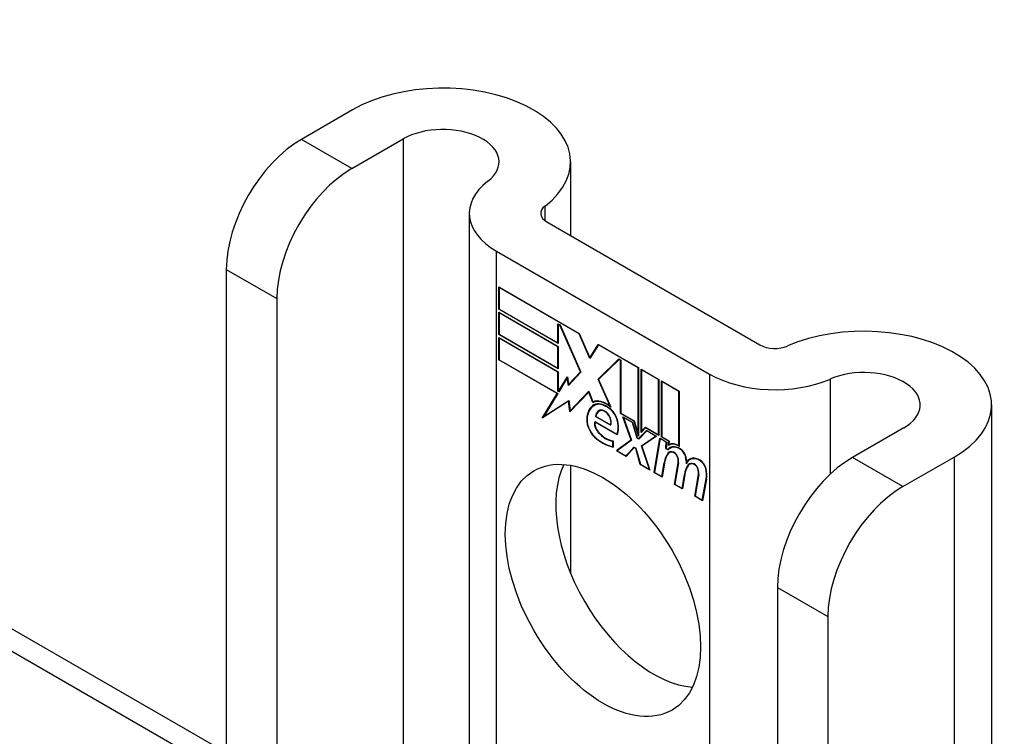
# Model space of a CAD drawing. Header units: inches. Extents: x 173.1 to 204.9, y 64.7 to 98.7.
# Tile 30 of 30: x 203.5 to 204.9, y 83.7 to 84.7. Entities that reach past the tile are written whole.
import ezdxf

# ---------------------------------------------------------------- set-up
doc = ezdxf.new("R2010")
doc.units = ezdxf.units.IN
doc.header["$MEASUREMENT"] = 0
doc.layers.add('Visible Edges(ANSI)', color=7, linetype='Continuous', lineweight=25)
doc.layers.add('Visible Tangent Edges(ANSI)', color=7, linetype='Continuous', lineweight=25)

msp = doc.modelspace()

# ---------------------------------------------------------------- linework, layer by layer
at = {"layer": 'Visible Edges(ANSI)'}
for p, q in [((180.3516, 97.1714), (203.7926, 83.6377)), ((203.9782, 84.5822), (203.9029, 84.5387)), ((203.9771, 84.4959), (204.0524, 84.5393)), ((204.2983, 84.5057), (204.2983, 84.3974)), ((204.1496, 84.43), (204.1496, 83.4316)), ((204.2637, 84.4174), (204.5765, 84.2368)), ((204.1894, 84.3745), (204.5023, 84.1939)), ((203.7926, 84.3477), (203.7926, 83.5818)), ((204.193, 84.2891), (204.193, 84.3218)), ((204.193, 84.3218), (204.3112, 84.2536)), ((204.1935, 84.3209), (204.194, 84.3212)), ((204.1935, 84.3209), (204.1935, 84.2894)), ((204.311, 84.2531), (204.1935, 84.3209)), ((203.8668, 84.3048), (203.8668, 83.5389)), ((204.193, 84.2891), (204.1935, 84.2894)), ((204.2802, 84.2387), (204.193, 84.2891)), ((204.193, 84.252), (204.193, 84.2848)), ((204.193, 84.2848), (204.2802, 84.2344)), ((204.1935, 84.2894), (204.2797, 84.2396)), ((204.1935, 84.2839), (204.194, 84.2842)), ((204.1935, 84.2839), (204.1935, 84.2523)), ((204.2797, 84.2341), (204.1935, 84.2839)), ((204.2797, 84.2396), (204.2797, 84.2678)), ((204.2797, 84.2678), (204.2829, 84.266)), ((204.2802, 84.2669), (204.2808, 84.2672)), ((204.2826, 84.2655), (204.2802, 84.2669)), ((204.2802, 84.2669), (204.2802, 84.2387)), ((204.2826, 84.2655), (204.283, 84.2657)), ((204.3128, 84.1972), (204.2826, 84.2655)), ((204.2829, 84.266), (204.3135, 84.1968)), ((204.193, 84.252), (204.1935, 84.2523)), ((204.2802, 84.2017), (204.193, 84.252)), ((204.1935, 84.2523), (204.2797, 84.2026)), ((204.311, 84.2531), (204.3113, 84.2533)), ((204.3269, 84.2167), (204.311, 84.2531)), ((204.3112, 84.2536), (204.3268, 84.2179)), ((204.193, 84.2147), (204.193, 84.2474)), ((204.193, 84.2474), (204.2802, 84.1971)), ((204.1935, 84.2465), (204.194, 84.2468)), ((204.2797, 84.1968), (204.1935, 84.2465)), ((204.1935, 84.2465), (204.1935, 84.215)), ((204.2797, 84.2396), (204.2802, 84.2399)), ((204.2797, 84.2341), (204.2802, 84.2344)), ((204.2797, 84.2026), (204.2797, 84.2341)), ((204.2802, 84.2344), (204.2802, 84.2017)), ((204.3268, 84.2179), (204.3391, 84.2375)), ((204.3394, 84.2367), (204.3269, 84.2167)), ((204.3391, 84.2375), (204.3982, 84.2033)), ((204.3394, 84.2367), (204.3399, 84.237)), ((204.3977, 84.203), (204.3394, 84.2367)), ((204.3398, 84.2371), (204.3395, 84.2368)), ((204.193, 84.2147), (204.1935, 84.215)), ((204.2787, 84.1652), (204.193, 84.2147)), ((204.1935, 84.215), (204.2796, 84.1653)), ((204.3268, 84.2179), (204.3281, 84.2187)), ((204.3279, 84.2184), (204.3278, 84.2185)), ((204.3387, 84.1864), (204.3693, 84.2161)), ((204.3696, 84.2153), (204.3394, 84.186)), ((204.3401, 84.1873), (204.3697, 84.2159)), ((204.3693, 84.2161), (204.3722, 84.2144)), ((204.3696, 84.2153), (204.3701, 84.2156)), ((204.3717, 84.2141), (204.3696, 84.2153)), ((204.3717, 84.2141), (204.3722, 84.2144)), ((204.3717, 84.1361), (204.3717, 84.2141)), ((204.3722, 84.2144), (204.3722, 84.1364)), ((204.2797, 84.2026), (204.2802, 84.2029)), ((204.2797, 84.1968), (204.2802, 84.1971)), ((204.2797, 84.1686), (204.2797, 84.1968)), ((204.2802, 84.1971), (204.2802, 84.1689)), ((204.3135, 84.1968), (204.2952, 84.1772)), ((204.2955, 84.1786), (204.3128, 84.1972)), ((204.3134, 84.1971), (204.2969, 84.1794)), ((204.3128, 84.1972), (204.3132, 84.1974)), ((204.3977, 84.203), (204.3982, 84.2033)), ((204.3977, 84.1061), (204.3977, 84.203)), ((204.3982, 84.2033), (204.3982, 84.1028)), ((204.4019, 84.1081), (204.4019, 84.2012)), ((204.4019, 84.2012), (204.4282, 84.186)), ((204.4025, 84.2003), (204.403, 84.2006)), ((204.4025, 84.2003), (204.4025, 84.1097)), ((204.4277, 84.1857), (204.4025, 84.2003)), ((204.2808, 84.1686), (204.2937, 84.1899)), ((204.2935, 84.1882), (204.2811, 84.1678)), ((204.2935, 84.1882), (204.294, 84.1884)), ((204.2952, 84.1772), (204.2935, 84.1882)), ((204.2937, 84.1899), (204.2955, 84.1786)), ((204.2939, 84.1887), (204.2937, 84.1883)), ((204.2955, 84.1786), (204.2969, 84.1794)), ((204.2965, 84.1787), (204.2964, 84.1792)), ((204.3387, 84.1864), (204.3401, 84.1873)), ((204.3565, 84.1466), (204.3387, 84.1864)), ((204.3394, 84.186), (204.3577, 84.145)), ((204.3403, 84.1869), (204.3401, 84.1873)), ((204.4277, 84.1857), (204.4282, 84.186)), ((204.4277, 84.1044), (204.4277, 84.1857)), ((204.4282, 84.186), (204.4282, 84.1035)), ((204.4319, 84.1014), (204.4319, 84.1839)), ((204.4319, 84.1839), (204.4581, 84.1687)), ((204.4324, 84.183), (204.433, 84.1833)), ((204.4324, 84.183), (204.4324, 84.1017)), ((204.4576, 84.1684), (204.4324, 84.183)), ((204.2568, 84.1292), (204.2787, 84.1652)), ((204.2796, 84.1653), (204.259, 84.1315)), ((204.2787, 84.1652), (204.2792, 84.1655)), ((204.2797, 84.1686), (204.2802, 84.1689)), ((204.2811, 84.1678), (204.2797, 84.1686)), ((204.2802, 84.1689), (204.2808, 84.1686)), ((204.2808, 84.1686), (204.282, 84.1693)), ((204.2818, 84.169), (204.2817, 84.1691)), ((204.325, 84.1674), (204.2973, 84.1384)), ((204.2976, 84.1399), (204.3251, 84.1685)), ((204.299, 84.1407), (204.3253, 84.168)), ((204.325, 84.1674), (204.3254, 84.1676)), ((204.3312, 84.152), (204.325, 84.1674)), ((204.3251, 84.1685), (204.3313, 84.1529)), ((204.4576, 84.1684), (204.4581, 84.1687)), ((204.4576, 84.0885), (204.4576, 84.1684)), ((204.4581, 84.1687), (204.4581, 84.0876)), ((204.2955, 84.154), (204.2568, 84.1292)), ((204.259, 84.1315), (204.2959, 84.1551)), ((204.2604, 84.1323), (204.2959, 84.155)), ((204.2955, 84.154), (204.296, 84.1542)), ((204.2973, 84.1384), (204.2955, 84.154)), ((204.2959, 84.1551), (204.2976, 84.1399)), ((204.3312, 84.152), (204.3326, 84.1529)), ((204.3324, 84.1534), (204.3326, 84.1529)), ((204.3327, 84.1476), (204.3342, 84.1484)), ((204.3565, 84.1466), (204.3568, 84.1468)), ((204.917, 84.1485), (204.917, 82.1072)), ((204.259, 84.1315), (204.2604, 84.1323)), ((204.2976, 84.1399), (204.299, 84.1407)), ((204.2986, 84.1404), (204.2986, 84.1399)), ((204.3399, 84.1393), (204.3413, 84.1401)), ((204.3555, 84.1429), (204.3559, 84.1432)), ((204.3717, 84.1361), (204.3722, 84.1364)), ((204.3916, 84.1247), (204.3717, 84.1361)), ((204.3722, 84.1364), (204.3919, 84.1251)), ((204.2591, 84.1316), (204.2583, 84.1301)), ((204.3339, 84.1241), (204.3663, 84.1054)), ((204.3343, 84.1233), (204.3348, 84.1236)), ((204.3667, 84.1046), (204.3343, 84.1233)), ((204.3351, 84.1314), (204.3357, 84.1318)), ((204.3572, 84.1187), (204.3351, 84.1314)), ((204.3356, 84.1317), (204.3569, 84.1194)), ((204.3569, 84.1194), (204.3579, 84.1201)), ((204.3577, 84.12), (204.3578, 84.1199)), ((204.3874, 84.0969), (204.3752, 84.1312)), ((204.3752, 84.1312), (204.3895, 84.123)), ((204.376, 84.1301), (204.3766, 84.1304)), ((204.376, 84.1301), (204.388, 84.0965)), ((204.3891, 84.1226), (204.376, 84.1301)), ((204.3891, 84.1226), (204.3895, 84.1228)), ((204.396, 84.0998), (204.3891, 84.1226)), ((204.3895, 84.123), (204.3964, 84.1002)), ((204.3916, 84.1247), (204.392, 84.1249)), ((204.3982, 84.1028), (204.3916, 84.1247)), ((204.3919, 84.1251), (204.3977, 84.1061)), ((204.3663, 84.1054), (204.3673, 84.106)), ((204.3672, 84.1059), (204.3672, 84.1059)), ((204.3977, 84.1061), (204.3982, 84.1064)), ((204.3982, 84.0992), (204.41, 84.1111)), ((204.4103, 84.1103), (204.3985, 84.0984)), ((204.4104, 84.1109), (204.3996, 84.1)), ((204.4086, 84.1148), (204.4019, 84.1081)), ((204.4025, 84.1097), (204.4083, 84.1156)), ((204.4025, 84.1097), (204.4039, 84.1105)), ((204.4033, 84.1102), (204.4033, 84.1096)), ((204.4039, 84.1105), (204.4087, 84.1154)), ((204.4083, 84.1156), (204.4277, 84.1044)), ((204.4086, 84.1148), (204.4091, 84.1152)), ((204.4282, 84.1035), (204.4086, 84.1148)), ((204.41, 84.1111), (204.4245, 84.1028)), ((204.4103, 84.1103), (204.4108, 84.1106)), ((204.4233, 84.1028), (204.4103, 84.1103)), ((204.4233, 84.1028), (204.4238, 84.1032)), ((204.4277, 84.1044), (204.4282, 84.1048)), ((204.7878, 84.1148), (204.7125, 84.0713)), ((204.3603, 84.0951), (204.3608, 84.0954)), ((204.3603, 84.0873), (204.3603, 84.0951)), ((204.3608, 84.0957), (204.3608, 84.0865)), ((204.3656, 84.081), (204.3874, 84.0969)), ((204.388, 84.0965), (204.3668, 84.081)), ((204.3878, 84.097), (204.367, 84.0818)), ((204.3874, 84.0969), (204.3877, 84.0972)), ((204.396, 84.0998), (204.3965, 84.1001)), ((204.3985, 84.0984), (204.396, 84.0998)), ((204.3964, 84.1002), (204.3982, 84.0992)), ((204.3982, 84.0992), (204.3996, 84.1)), ((204.3995, 84.0994), (204.3991, 84.0997)), ((204.4024, 84.0886), (204.4233, 84.1028)), ((204.4024, 84.0886), (204.4038, 84.0894)), ((204.4245, 84.1028), (204.403, 84.0881)), ((204.4038, 84.0894), (204.4239, 84.1031)), ((204.404, 84.0888), (204.4038, 84.0894)), ((204.421, 84.049), (204.4295, 84.0998)), ((204.43, 84.099), (204.4217, 84.0493)), ((204.4295, 84.0998), (204.4396, 84.094)), ((204.43, 84.099), (204.4305, 84.0993)), ((204.439, 84.0938), (204.43, 84.099)), ((204.4319, 84.1014), (204.4324, 84.1017)), ((204.4428, 84.0951), (204.4319, 84.1014)), ((204.4324, 84.1017), (204.4433, 84.0954)), ((204.4383, 84.0844), (204.439, 84.0938)), ((204.4396, 84.094), (204.4388, 84.0847)), ((204.439, 84.0938), (204.4395, 84.0941)), ((204.4423, 84.0891), (204.4428, 84.0951)), ((204.4427, 84.0894), (204.4441, 84.0902)), ((204.4428, 84.0951), (204.4433, 84.0954)), ((204.4433, 84.0954), (204.4429, 84.0903)), ((204.4438, 84.0907), (204.4437, 84.0899)), ((204.4576, 84.0885), (204.4581, 84.0888)), ((204.3603, 84.0873), (204.3608, 84.0876)), ((204.3656, 84.081), (204.367, 84.0818)), ((204.3799, 84.0728), (204.3656, 84.081)), ((204.3668, 84.081), (204.3796, 84.0735)), ((204.367, 84.0818), (204.3676, 84.0815)), ((204.3796, 84.0735), (204.3916, 84.0865)), ((204.3796, 84.0735), (204.3811, 84.0743)), ((204.3919, 84.0858), (204.3799, 84.0728)), ((204.3811, 84.0743), (204.392, 84.0863)), ((204.3916, 84.0865), (204.3943, 84.0849)), ((204.3919, 84.0858), (204.3924, 84.0861)), ((204.394, 84.0845), (204.3919, 84.0858)), ((204.394, 84.0845), (204.3944, 84.0848)), ((204.4006, 84.0608), (204.394, 84.0845)), ((204.3943, 84.0849), (204.401, 84.0612)), ((204.4141, 84.0536), (204.4024, 84.0886)), ((204.403, 84.0881), (204.4149, 84.0525)), ((204.4383, 84.0844), (204.4389, 84.0847)), ((204.4417, 84.0824), (204.4383, 84.0844)), ((204.4388, 84.0847), (204.4414, 84.0832)), ((204.4414, 84.0832), (204.4428, 84.084)), ((204.4427, 84.0835), (204.4423, 84.0837)), ((204.4435, 84.0784), (204.4449, 84.0792)), ((204.4447, 84.085), (204.4461, 84.0858)), ((204.2983, 84.0598), (204.2983, 83.9016)), ((204.3805, 84.074), (204.3809, 84.0738)), ((204.4006, 84.0608), (204.4011, 84.0611)), ((204.4149, 84.0525), (204.4006, 84.0608)), ((204.401, 84.0612), (204.4141, 84.0536)), ((204.4322, 84.0432), (204.4357, 84.0636)), ((204.4362, 84.0632), (204.4327, 84.0423)), ((204.451, 84.0317), (204.4564, 84.0638)), ((204.4569, 84.0634), (204.4516, 84.032)), ((204.469, 84.0645), (204.4703, 84.0652)), ((204.4712, 84.0605), (204.4726, 84.0613)), ((204.4732, 84.0613), (204.4746, 84.0621)), ((204.4735, 84.0682), (204.475, 84.069)), ((204.7867, 84.0284), (204.8621, 84.0719)), ((204.4141, 84.0536), (204.4145, 84.0539)), ((204.421, 84.049), (204.4217, 84.0494)), ((204.4327, 84.0423), (204.421, 84.049)), ((204.4217, 84.0493), (204.4322, 84.0432)), ((204.4622, 84.0259), (204.4656, 84.0463)), ((204.4662, 84.0459), (204.4627, 84.025)), ((204.4656, 84.0463), (204.4663, 84.0467)), ((204.4807, 84.0146), (204.4861, 84.0467)), ((204.4866, 84.0463), (204.4813, 84.0148)), ((204.4322, 84.0432), (204.4329, 84.0435)), ((204.451, 84.0317), (204.4516, 84.0321)), ((204.4627, 84.025), (204.451, 84.0317)), ((204.4516, 84.032), (204.4622, 84.0259)), ((204.4919, 84.0087), (204.4977, 84.0399)), ((204.4982, 84.0394), (204.4923, 84.0078)), ((204.4622, 84.0259), (204.4629, 84.0262)), ((204.4807, 84.0146), (204.4813, 84.015)), ((204.4923, 84.0078), (204.4807, 84.0146)), ((204.4813, 84.0148), (204.4919, 84.0087)), ((204.4919, 84.0087), (204.4926, 84.0091)), ((204.6022, 83.8802), (204.6022, 83.1144)), ((204.6764, 83.8374), (204.6764, 83.0715))]:
    msp.add_line(p, q, dxfattribs=at)
for centre, major_axis, start_param, end_param in [((204.1108, 84.5057), (0.1875, 0), 5.640144, 8.63938), ((204.1108, 84.5057), (0.0825, 0), 5.640144, 8.63938), ((203.9029, 84.4114), (-0.078, -0.1351), 3.926991, 5.497787), ((203.9771, 84.3685), (0.078, 0.1351), 0.785398, 2.356194), ((204.2856, 84.43), (-0.136, 0), 5.640144, 7.068583), ((204.2856, 84.43), (-0.031, 0), 5.640144, 7.068583), ((204.7295, 84.1485), (0.1875, 0), 5.497787, 8.497023), ((204.5985, 84.2494), (0.031, 0), 3.926991, 5.35543), ((204.5985, 84.2494), (-0.136, 0), 0.785398, 2.213838), ((204.7295, 84.1485), (0.0825, 0), 5.497787, 8.497023), ((204.3572, 84.1052), (-0.0249, 0.0431), 6.268672, 7.008625), ((204.3572, 84.1052), (-0.0245, 0.0424), 6.268672, 7.008625), ((204.3587, 84.106), (-0.0249, 0.0431), 0.028947, 0.295885), ((204.3511, 84.116), (-0.0206, 0.0357), 5.272274, 6.251395), ((204.3511, 84.116), (-0.021, 0.0364), 5.317289, 6.229324), ((204.3525, 84.1168), (-0.0206, 0.0357), 6.047724, 6.251395), ((204.3511, 84.116), (-0.0187, 0.0323), 5.330385, 6.268672), ((204.3511, 84.116), (-0.0183, 0.0317), 5.329545, 6.268672), ((204.3587, 84.106), (-0.0245, 0.0424), 6.268672, 6.283185), ((204.3525, 84.1168), (-0.0183, 0.0317), 6.051884, 6.268672), ((204.3504, 84.1211), (-0.0109, 0.0188), 5.836026, 6.985262), ((204.3504, 84.1211), (-0.0105, 0.0182), 5.836026, 6.946368), ((204.3518, 84.1219), (-0.0109, 0.0188), 0.065067, 0.331662), ((204.3518, 84.1219), (-0.0105, 0.0182), 6.079217, 6.283185), ((204.3487, 84.1277), (0.0072, -0.0125), 1.678399, 2.694434), ((204.3487, 84.1277), (-0.0068, 0.0119), 4.819991, 5.836026), ((204.3494, 84.1284), (0.006, -0.0103), 0.287189, 1.678399), ((204.3494, 84.1284), (0.0063, -0.011), 0.251695, 1.678399), ((204.3544, 84.1287), (0.0095, -0.0165), 1.201563, 2.270327), ((204.3544, 84.1287), (-0.0091, 0.0158), 4.343155, 5.413588), ((204.3395, 84.1166), (-0.0123, 0.0214), 0.72544, 2.208898), ((204.3395, 84.1166), (0.012, -0.0207), 3.867033, 5.35049), ((204.3425, 84.1158), (-0.0064, 0.011), 0.453624, 1.914249), ((204.3425, 84.1158), (0.006, -0.0104), 3.639467, 5.055842), ((204.3439, 84.1294), (0.0173, -0.0299), 0.38335, 1.201563), ((204.3439, 84.1294), (0.0176, -0.0305), 0.369234, 1.201563), ((204.3504, 84.1307), (-0.0196, 0.0339), 1.914249, 2.72139), ((204.3504, 84.1307), (0.0192, -0.0332), 5.055842, 5.891549), ((204.3448, 84.1549), (0.0376, -0.0651), 5.35049, 5.792995), ((204.3448, 84.1549), (-0.0379, 0.0657), 2.208898, 2.658734), ((204.4577, 84.0634), (-0.015, 0.026), 5.47676, 6.310847), ((204.4577, 84.0634), (-0.0154, 0.0266), 5.501665, 6.243634), ((204.4591, 84.0642), (-0.015, 0.026), 6.059998, 6.283185), ((204.4767, 84.0316), (-0.0294, 0.051), 0.219898, 0.610865), ((204.4767, 84.0316), (-0.0291, 0.0503), 0.219898, 0.610865), ((204.4593, 84.0597), (-0.015, 0.026), 5.48867, 6.499805), ((204.4781, 84.0324), (-0.0294, 0.051), 0.219898, 0.291612), ((204.4514, 84.0648), (-0.0083, 0.0143), 5.603031, 6.503084), ((204.4593, 84.0597), (-0.0146, 0.0253), 5.48867, 6.513784), ((204.4514, 84.0648), (-0.0079, 0.0136), 5.603031, 6.503084), ((204.4607, 84.0605), (-0.015, 0.026), 0.047158, 0.216619), ((204.4528, 84.0656), (-0.0083, 0.0143), 0.085815, 0.219898), ((204.4528, 84.0656), (-0.0079, 0.0136), 6.100483, 6.283185), ((204.4607, 84.0605), (-0.0146, 0.0253), 6.06115, 6.283185), ((204.4508, 84.0718), (0.00412, -0.00714), 1.196548, 2.461438), ((204.4508, 84.0718), (-0.00375, 0.0065), 4.33814, 5.603031), ((204.4594, 84.0738), (0.0063, -0.011), 1.081978, 2.347078), ((204.4594, 84.0738), (-0.006, 0.0103), 4.223571, 5.48867), ((204.4201, 83.9188), (-0.1015, 0.1758), 0.374433, 2.76716), ((204.4457, 84.0722), (-0.0077, 0.0133), 3.752458, 4.33814), ((204.4457, 84.0722), (0.0081, -0.014), 0.610865, 1.196548), ((204.5067, 84.0149), (-0.0294, 0.051), 0.236534, 0.625184), ((204.5067, 84.0149), (-0.0291, 0.0503), 0.236639, 0.625276), ((204.4436, 84.0773), (-0.0176, 0.0305), 3.88819, 4.223571), ((204.4436, 84.0773), (0.018, -0.0312), 0.848525, 1.081978), ((204.4885, 84.0422), (-0.015, 0.0259), 5.492181, 6.733718), ((204.4885, 84.0422), (-0.0153, 0.0266), 5.492181, 6.613939), ((204.445, 84.0781), (-0.0176, 0.0305), 3.959823, 3.971212), ((204.4899, 84.043), (-0.0153, 0.0266), 0.046088, 0.313087), ((204.4811, 84.0476), (-0.0083, 0.0143), 5.604299, 6.503622), ((204.5082, 84.0158), (-0.0294, 0.051), 0.236534, 0.291612), ((204.4811, 84.0476), (-0.0079, 0.0136), 5.604299, 6.503242), ((204.4825, 84.0484), (-0.0083, 0.0143), 0.085815, 0.220437), ((204.4825, 84.0484), (-0.0079, 0.0136), 6.100483, 6.283185), ((204.4899, 84.043), (-0.015, 0.0259), 6.060079, 6.283185), ((204.4805, 84.0547), (0.00412, -0.00714), 1.196401, 2.462706), ((204.4805, 84.0547), (-0.00375, 0.0065), 4.337994, 5.604299), ((204.4886, 84.0565), (0.0066, -0.0114), 1.107844, 2.350588), ((204.4886, 84.0565), (-0.0062, 0.0107), 4.249437, 5.492181), ((204.7125, 83.9439), (-0.078, -0.1351), 3.926991, 5.497787), ((204.4754, 84.0551), (-0.0077, 0.0133), 3.752322, 4.337994), ((204.4754, 84.0551), (0.0081, -0.014), 0.610998, 1.196401), ((204.4733, 84.0595), (-0.0176, 0.0305), 3.735005, 4.249437), ((204.4733, 84.0595), (0.018, -0.0312), 0.593412, 1.107844), ((204.7867, 83.9011), (0.078, 0.1351), 0.785398, 2.356194)]:
    msp.add_ellipse(centre, major_axis=major_axis, ratio=0.57735, start_param=start_param, end_param=end_param, dxfattribs=at)
msp.add_ellipse((204.3459, 83.8759), major_axis=(-0.1015, 0.1758), ratio=0.57735, dxfattribs=at)
at = {"layer": 'Visible Tangent Edges(ANSI)'}
for p, q in [((203.7926, 83.6043), (180.3226, 97.1546)), ((203.9771, 84.4959), (203.9029, 84.5387)), ((204.0524, 84.5393), (204.0524, 83.4877)), ((204.2608, 84.4193), (204.2608, 84.4408)), ((204.1894, 83.4086), (204.1894, 84.3745)), ((203.7926, 84.3477), (203.8668, 84.3048)), ((204.5023, 84.1939), (204.5023, 83.228)), ((204.68, 84.0469), (204.68, 84.1866)), ((204.3331, 84.1478), (204.3345, 84.1486)), ((204.3455, 84.1401), (204.3462, 84.1406)), ((204.3547, 84.1329), (204.3551, 84.1331)), ((204.3221, 84.1279), (204.3227, 84.1282)), ((204.3662, 84.1279), (204.3666, 84.1281)), ((204.3386, 84.1086), (204.339, 84.1088)), ((204.337, 84.0982), (204.3374, 84.0984)), ((204.4415, 84.0777), (204.4429, 84.0785)), ((204.4502, 84.0782), (204.4508, 84.0786)), ((204.4595, 84.0834), (204.46, 84.0837)), ((204.4357, 84.0636), (204.4363, 84.064)), ((204.4556, 84.0715), (204.456, 84.0717)), ((204.4564, 84.0638), (204.457, 84.0642)), ((204.4675, 84.072), (204.4679, 84.0722)), ((204.4799, 84.0611), (204.4805, 84.0614)), ((204.4886, 84.0666), (204.4892, 84.0669)), ((204.7867, 84.0284), (204.7125, 84.0713)), ((204.8621, 84.0719), (204.8621, 82.0307)), ((204.4853, 84.0543), (204.4857, 84.0545)), ((204.4861, 84.0467), (204.4867, 84.0471)), ((204.4969, 84.0549), (204.4973, 84.0552)), ((204.4977, 84.0399), (204.4984, 84.0402)), ((204.6022, 83.8802), (204.6764, 83.8374))]:
    msp.add_line(p, q, dxfattribs=at)

doc.saveas('drawing.dxf')
